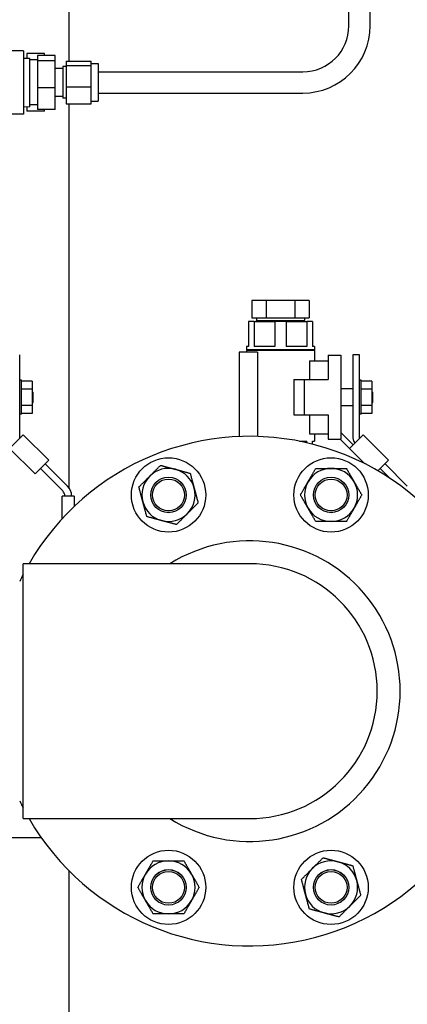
# Model space of a CAD drawing. Header units: inches. Extents: x 24 to 1128, y -58 to 748.
# Tile 110 of 256: x 235 to 242, y 195 to 212. Entities that reach past the tile are written whole.
import ezdxf

# ---------------------------------------------------------------- set-up
doc = ezdxf.new("R2010")
doc.units = ezdxf.units.IN
doc.header["$LTSCALE"] = 32
doc.header["$MEASUREMENT"] = 0
doc.layers.add('Dimension (ANSI)', color=7, linetype='Continuous', lineweight=25)
doc.layers.add('Visible (ANSI)', color=7, linetype='Continuous', lineweight=30)
doc.styles.add('Note Text (ANSI)', font='tahoma.ttf')
doc.dimstyles.new('SB Fraction-16 (ANSI)', dxfattribs={"dimscale": 32, "dimtxt": 0.125, "dimasz": 0.098425, "dimexe": 0.125, "dimexo": 0.0625, "dimgap": 0.031496, "dimtad": 0, "dimtih": 1, "dimtoh": 1, "dimdec": 4, "dimrnd": 1e-08, "dimzin": 0, "dimdsep": 46, "dimlunit": 5, "dimtxsty": 'Note Text (ANSI)', "dimcen": 0.09, "dimdle": 0.393701, "dimclrd": 256, "dimclre": 256, "dimclrt": 256, "dimadec": 0, "dimazin": 3, "dimtfac": 0.96, "dimtofl": 0, "dimtmove": 0, "dimatfit": 3, "dimfxl": 1, "dimfrac": 2, "dimtolj": 1, "dimtzin": 12, "dimlwd": -1, "dimlwe": -1, "dimarcsym": 0})

# ---------------------------------------------------------------- blocks, each defined once
blk = doc.blocks.new('*D17')
at = {"layer": 'Defpoints', "color": 0, "transparency": 16777216}
for p in [(257.225, 333.734), (233.912, 171.734), (300.059, 171.734)]:
    blk.add_point(p, dxfattribs=at)
at = {"layer": 'Dimension (ANSI)', "transparency": 16777216}
for p, q in [((259.225, 333.734), (304.059, 333.734)), ((300.059, 330.584), (300.059, 258.825)), ((300.059, 174.883), (300.059, 252.643)), ((235.912, 171.734), (304.059, 171.734))]:
    blk.add_line(p, q, dxfattribs=at)
for points in [[(299.534, 330.584), (300.584, 330.584), (300.059, 333.734)], [(299.534, 174.883), (300.584, 174.883), (300.059, 171.734)]]:
    blk.add_solid(points, dxfattribs=at)
at = {"layer": 'Dimension (ANSI)', "transparency": 16777216, "insert": (295.979, 257.817), "char_height": 4, "attachment_point": 1, "style": 'Note Text (ANSI)'}
blk.add_mtext('\\A1;162', dxfattribs=at)

msp = doc.modelspace()

# ---------------------------------------------------------------- linework, layer by layer
at = {"layer": 'Visible (ANSI)'}
for p, q in [((240.78667, 212.10867), (240.78667, 217.40867)), ((241.16167, 212.10867), (241.16167, 217.40867)), ((235.84967, 211.48434), (235.84967, 216.17117)), ((235.03967, 211.66867), (234.09967, 211.66867)), ((235.03967, 211.66867), (235.03967, 210.54867)), ((235.40967, 211.61674), (235.09967, 211.61674)), ((235.09967, 211.61674), (235.09967, 211.53643)), ((235.40967, 211.58644), (235.40967, 211.61674)), ((235.03967, 211.53455), (235.14667, 211.5379)), ((235.14667, 211.5379), (235.14667, 210.67944)), ((235.28967, 211.50517), (235.14667, 211.50517)), ((235.28967, 211.58644), (235.28967, 211.4897)), ((235.59983, 211.58644), (235.28967, 211.58644)), ((235.28967, 211.4897), (235.28967, 211.01193)), ((235.59983, 211.4897), (235.28967, 211.4897)), ((235.59983, 211.4897), (235.59983, 211.58644)), ((235.59983, 211.01193), (235.59983, 211.4897)), ((235.79667, 211.48434), (235.79667, 211.40827)), ((235.79667, 211.48434), (236.23369, 211.48434)), ((236.23369, 211.40827), (236.23369, 211.48434)), ((236.23369, 211.44267), (236.35967, 211.44267)), ((236.35967, 211.44267), (236.35967, 210.77467)), ((235.73762, 211.35617), (235.59983, 211.35617)), ((235.73762, 211.38927), (235.73762, 210.82807)), ((235.79667, 211.38927), (235.73762, 211.38927)), ((235.79667, 211.40827), (235.79667, 211.0326)), ((235.79667, 211.40827), (236.23369, 211.40827)), ((236.23369, 211.0326), (236.23369, 211.40827)), ((236.35967, 211.29617), (239.97417, 211.29617)), ((235.28967, 211.01193), (235.28967, 210.63089)), ((235.59983, 211.01193), (235.28967, 211.01193)), ((235.59983, 210.63089), (235.59983, 211.01193)), ((235.79667, 211.0326), (235.79667, 210.733)), ((235.79667, 211.0326), (236.23369, 211.0326)), ((236.23369, 210.733), (236.23369, 211.0326)), ((236.35967, 210.92117), (239.97417, 210.92117)), ((235.73762, 210.86117), (235.59983, 210.86117)), ((235.79667, 210.82807), (235.73762, 210.82807)), ((236.23369, 210.77467), (236.35967, 210.77467)), ((235.03967, 210.68279), (235.14667, 210.67944)), ((235.09967, 210.68091), (235.09967, 210.6006)), ((235.40967, 210.6006), (235.09967, 210.6006)), ((235.28967, 210.71217), (235.14667, 210.71217)), ((235.59983, 210.63089), (235.28967, 210.63089)), ((235.40967, 210.6006), (235.40967, 210.63089)), ((235.79667, 210.733), (236.23369, 210.733)), ((235.84967, 203.94175), (235.84967, 210.733)), ((235.03967, 210.54867), (234.16462, 210.54867)), ((239.0716, 207.25867), (239.0716, 206.94867)), ((239.32564, 207.25867), (239.0716, 207.25867)), ((239.83371, 207.25867), (239.32564, 207.25867)), ((239.32564, 207.25867), (239.32564, 206.94867)), ((240.08774, 207.25867), (239.83371, 207.25867)), ((239.83371, 207.25867), (239.83371, 206.94867)), ((240.08774, 207.25867), (240.08774, 206.94867)), ((239.0716, 206.94867), (239.32564, 206.94867)), ((239.15576, 206.94867), (239.15576, 206.90485)), ((239.32564, 206.94867), (239.83371, 206.94867)), ((239.83371, 206.94867), (240.08774, 206.94867)), ((240.00359, 206.94867), (240.00359, 206.90485)), ((239.11513, 206.88867), (239.01717, 206.88867)), ((239.01717, 206.88867), (239.01717, 206.44667)), ((239.11513, 206.88867), (239.11513, 206.44667)), ((239.11513, 206.88867), (239.48171, 206.88867)), ((239.15576, 206.90485), (240.00359, 206.90485)), ((239.15626, 206.88867), (239.15576, 206.90485)), ((239.67763, 206.88867), (239.48171, 206.88867)), ((239.48171, 206.88867), (239.48171, 206.44667)), ((239.67763, 206.88867), (239.67763, 206.44667)), ((239.67763, 206.88867), (240.04421, 206.88867)), ((240.00308, 206.88867), (240.00359, 206.90485)), ((240.14217, 206.88867), (240.04421, 206.88867)), ((240.04421, 206.88867), (240.04421, 206.44667)), ((240.14217, 206.88867), (240.14217, 206.44667)), ((239.01717, 206.44667), (238.97867, 206.44667)), ((238.97867, 206.44667), (238.97867, 206.38667)), ((239.48171, 206.44667), (239.11513, 206.44667)), ((240.04421, 206.44667), (239.67763, 206.44667)), ((240.18067, 206.44667), (240.14217, 206.44667)), ((240.18067, 206.44667), (240.18067, 206.38667)), ((234.97527, 206.29867), (234.97467, 206.29867)), ((234.97527, 204.82321), (234.97527, 206.29867)), ((239.17028, 206.34667), (238.84867, 206.34667)), ((238.84867, 206.34667), (238.84867, 204.85472)), ((240.18067, 206.38667), (238.97867, 206.38667)), ((240.18067, 206.37667), (238.97867, 206.37667)), ((238.97867, 206.37667), (238.97867, 206.34667)), ((238.98467, 206.38667), (238.98467, 206.37667)), ((239.17028, 206.34667), (239.17028, 204.8567)), ((240.17467, 206.38667), (240.17467, 206.37667)), ((240.18067, 206.37667), (240.18067, 206.19167)), ((240.42167, 206.29067), (240.64367, 206.29067)), ((240.42167, 206.29067), (240.42167, 205.86067)), ((240.64367, 206.29067), (240.64367, 204.80667)), ((240.97527, 206.29867), (240.85567, 206.29867)), ((240.85567, 206.29867), (240.85567, 204.86626)), ((240.97527, 204.82321), (240.97527, 206.29867)), ((240.09334, 206.19167), (240.09334, 205.86067)), ((240.09334, 206.19167), (240.42167, 206.19167)), ((235.00627, 205.84967), (234.97527, 205.84967)), ((235.00627, 205.24767), (235.00627, 205.84967)), ((235.19377, 205.83417), (235.00627, 205.83417)), ((235.19377, 205.83417), (235.19377, 205.69142)), ((239.81267, 205.86067), (239.81267, 205.23667)), ((239.81267, 205.86067), (240.00067, 205.86067)), ((240.00067, 205.86067), (240.42167, 205.86067)), ((240.00067, 205.23667), (240.00067, 205.86067)), ((240.85567, 205.69742), (240.64367, 205.69742)), ((241.00627, 205.84967), (240.97527, 205.84967)), ((241.00627, 205.24767), (241.00627, 205.84967)), ((241.19377, 205.83417), (241.00627, 205.83417)), ((241.19377, 205.83417), (241.19377, 205.69142)), ((235.19377, 205.69142), (235.00627, 205.69142)), ((235.19377, 205.69142), (235.19377, 205.40592)), ((235.19377, 205.64067), (235.20967, 205.64067)), ((235.20967, 205.45667), (235.20967, 205.64067)), ((241.19377, 205.69142), (241.00627, 205.69142)), ((241.19377, 205.69142), (241.19377, 205.40592)), ((241.19377, 205.64067), (241.20967, 205.64067)), ((241.20967, 205.45667), (241.20967, 205.64067)), ((235.19377, 205.40592), (235.00627, 205.40592)), ((235.19377, 205.45667), (235.20967, 205.45667)), ((235.19377, 205.40592), (235.19377, 205.26317)), ((240.85567, 205.39992), (240.64367, 205.39992)), ((241.19377, 205.40592), (241.00627, 205.40592)), ((241.19377, 205.45667), (241.20967, 205.45667)), ((241.19377, 205.40592), (241.19377, 205.26317)), ((235.00627, 205.24767), (234.97527, 205.24767)), ((235.19377, 205.26317), (235.00627, 205.26317)), ((239.81267, 205.23667), (240.00067, 205.23667)), ((240.00067, 205.23667), (240.42167, 205.23667)), ((240.09334, 205.23667), (240.09334, 204.90567)), ((240.42167, 205.23667), (240.42167, 204.80667)), ((241.00627, 205.24767), (240.97527, 205.24767)), ((241.19377, 205.26317), (241.00627, 205.26317)), ((235.0387, 204.88664), (234.79694, 204.64488)), ((235.48771, 204.43762), (235.0387, 204.88664)), ((240.09334, 204.90567), (240.42167, 204.90567)), ((240.18067, 204.90567), (240.18067, 204.77267)), ((240.24885, 204.90567), (240.24885, 204.90297)), ((240.24885, 204.90297), (240.42167, 204.90297)), ((240.86037, 204.7083), (240.64367, 204.925)), ((241.0387, 204.88664), (240.79694, 204.64488)), ((241.48771, 204.43762), (241.0387, 204.88664)), ((239.91273, 204.77267), (240.04421, 204.77267)), ((240.04421, 204.74454), (240.04421, 204.77267)), ((240.14217, 204.72089), (240.14217, 204.77267)), ((240.14217, 204.77267), (240.18067, 204.77267)), ((240.42167, 204.80667), (240.64367, 204.80667)), ((240.63515, 204.80667), (240.79694, 204.64488)), ((234.79694, 204.64488), (235.24595, 204.19586)), ((240.79694, 204.64488), (241.06691, 204.37491)), ((235.24595, 204.19586), (235.48771, 204.43762)), ((235.81805, 203.98043), (235.42428, 204.3742)), ((241.29901, 204.24892), (241.48771, 204.43762)), ((241.81805, 203.98043), (241.42428, 204.3742)), ((235.33971, 204.28963), (235.73506, 203.89428)), ((241.33971, 204.28963), (241.51293, 204.11641)), ((235.75467, 203.80167), (235.72467, 203.80167)), ((235.72467, 203.40454), (235.72467, 203.80167)), ((235.90827, 203.80167), (235.75467, 203.80167)), ((235.77167, 203.80589), (235.77167, 203.80167)), ((235.89127, 203.80167), (235.89127, 203.80366)), ((235.93827, 203.80167), (235.90827, 203.80167)), ((235.93827, 203.80167), (235.93827, 203.62162)), ((235.03717, 198.10867), (235.03717, 202.60867)), ((239.03717, 202.60867), (235.03717, 202.60867)), ((235.03717, 198.10867), (239.03717, 198.10867)), ((235.35724, 197.76867), (233.14467, 197.76867)), ((235.84967, 185.86817), (235.84967, 197.18222))]:
    msp.add_line(p, q, dxfattribs=at)
for centre, radius in [((237.60211, 203.82322), 0.65625), ((240.47223, 203.82322), 0.65625), ((237.60211, 203.82322), 0.31271), ((237.60211, 203.82322), 0.3125), ((240.47223, 203.82322), 0.31271), ((240.47223, 203.82322), 0.3125), ((237.60211, 203.82322), 0.2812), ((240.47223, 203.82322), 0.2812), ((237.60211, 196.89412), 0.65625), ((240.47223, 196.89412), 0.65625), ((237.60211, 196.89412), 0.31271), ((237.60211, 196.89412), 0.3125), ((237.60211, 196.89412), 0.2812), ((240.47223, 196.89412), 0.31271), ((240.47223, 196.89412), 0.3125), ((240.47223, 196.89412), 0.2812)]:
    msp.add_circle(centre, radius, dxfattribs=at)
for centre, radius, start, end in [((239.97417, 212.10867), 1.1875, 270, 0), ((239.97417, 212.10867), 0.8125, 270, 0), ((239.03717, 200.35867), 4.5, 210, 150), ((241.10567, 204.86626), 0.25, 180, 210.696901), ((237.60211, 203.82322), 0.46875, 135, 195), ((237.60211, 203.82322), 0.46875, 75, 135), ((237.60211, 203.82322), 0.46875, 15, 75), ((240.47223, 203.82322), 0.46875, 90, 150), ((240.47223, 203.82322), 0.46875, 30, 90), ((235.64127, 203.80366), 0.25, 0, 45), ((240.47223, 203.82322), 0.46875, 150, 210), ((240.47223, 203.82322), 0.46875, 330, 30), ((235.64667, 203.80589), 0.125, 0, 45), ((237.60211, 203.82322), 0.46875, 315, 15), ((237.60211, 203.82322), 0.46875, 195, 255), ((237.60211, 203.82322), 0.46875, 255, 315), ((240.47223, 203.82322), 0.46875, 210, 270), ((240.47223, 203.82322), 0.46875, 270, 330), ((239.03717, 200.35867), 2.655, 237.936214, 122.063786), ((239.03717, 200.35867), 2.25, 270, 90), ((239.03717, 200.35867), 4.5, 152.733956, 154.525631), ((239.03717, 200.35867), 4.5, 205.474369, 207.266044), ((237.60211, 196.89412), 0.46875, 90, 150), ((237.60211, 196.89412), 0.46875, 30, 90), ((240.47223, 196.89412), 0.46875, 75, 135), ((240.47223, 196.89412), 0.46875, 135, 195), ((240.47223, 196.89412), 0.46875, 15, 75), ((237.60211, 196.89412), 0.46875, 150, 210), ((237.60211, 196.89412), 0.46875, 330, 30), ((240.47223, 196.89412), 0.46875, 315, 15), ((237.60211, 196.89412), 0.46875, 210, 270), ((237.60211, 196.89412), 0.46875, 270, 330), ((240.47223, 196.89412), 0.46875, 195, 255), ((240.47223, 196.89412), 0.46875, 255, 315)]:
    msp.add_arc(centre, radius, start, end, dxfattribs=at)
for points in [[(237.27065, 204.15467), (237.35947, 204.24349), (237.46202, 204.34604)], [(237.46202, 204.34604), (237.60211, 204.3085), (237.72343, 204.276)], [(237.07929, 203.96331), (237.18184, 204.06586), (237.27065, 204.15467)], [(237.72343, 204.276), (237.84475, 204.24349), (237.98484, 204.20595)], [(237.98484, 204.20595), (238.02238, 204.06586), (238.05489, 203.94454)], [(240.06629, 204.05759), (240.12909, 204.16637), (240.2016, 204.29197)], [(240.2016, 204.29197), (240.34663, 204.29197), (240.47223, 204.29197)], [(240.47223, 204.29197), (240.59784, 204.29197), (240.74287, 204.29197)], [(240.74287, 204.29197), (240.81538, 204.16637), (240.87818, 204.05759)], [(237.14933, 203.7019), (237.11682, 203.82322), (237.07929, 203.96331)], [(239.93097, 203.82322), (240.00348, 203.94882), (240.06629, 204.05759)], [(240.87818, 204.05759), (240.94098, 203.94882), (241.0135, 203.82322)], [(238.05489, 203.94454), (238.08739, 203.82322), (238.12493, 203.68313)], [(240.06629, 203.58884), (240.00348, 203.69762), (239.93097, 203.82322)], [(241.0135, 203.82322), (240.94098, 203.69762), (240.87818, 203.58884)], [(237.21938, 203.44048), (237.18184, 203.58057), (237.14933, 203.7019)], [(238.12493, 203.68313), (238.02238, 203.58057), (237.93357, 203.49176)], [(237.48079, 203.37044), (237.35947, 203.40295), (237.21938, 203.44048)], [(237.93357, 203.49176), (237.84475, 203.40295), (237.7422, 203.3004)], [(240.2016, 203.35447), (240.12909, 203.48007), (240.06629, 203.58884)], [(240.87818, 203.58884), (240.81538, 203.48007), (240.74287, 203.35447)], [(237.7422, 203.3004), (237.60211, 203.33793), (237.48079, 203.37044)], [(240.47223, 203.35447), (240.34663, 203.35447), (240.2016, 203.35447)], [(240.74287, 203.35447), (240.59784, 203.35447), (240.47223, 203.35447)], [(237.19616, 197.1285), (237.25896, 197.23727), (237.33148, 197.36287)], [(237.33148, 197.36287), (237.47651, 197.36287), (237.60211, 197.36287)], [(237.60211, 197.36287), (237.72771, 197.36287), (237.87274, 197.36287)], [(237.87274, 197.36287), (237.94526, 197.23727), (238.00806, 197.1285)], [(240.14078, 197.22558), (240.22959, 197.31439), (240.33214, 197.41694)], [(240.33214, 197.41694), (240.47223, 197.37941), (240.59356, 197.3469)], [(239.94941, 197.03421), (240.05196, 197.13676), (240.14078, 197.22558)], [(240.59356, 197.3469), (240.71488, 197.31439), (240.85497, 197.27685)], [(240.85497, 197.27685), (240.8925, 197.13676), (240.92501, 197.01544)], [(237.06084, 196.89412), (237.13336, 197.01972), (237.19616, 197.1285)], [(238.00806, 197.1285), (238.07086, 197.01972), (238.14337, 196.89412)], [(240.01946, 196.7728), (239.98695, 196.89412), (239.94941, 197.03421)], [(240.92501, 197.01544), (240.95752, 196.89412), (240.99506, 196.75403)], [(237.19616, 196.65975), (237.13336, 196.76852), (237.06084, 196.89412)], [(238.14337, 196.89412), (238.07086, 196.76852), (238.00806, 196.65975)], [(237.33148, 196.42537), (237.25896, 196.55097), (237.19616, 196.65975)], [(238.00806, 196.65975), (237.94526, 196.55097), (237.87274, 196.42537)], [(240.0895, 196.51139), (240.05196, 196.65148), (240.01946, 196.7728)], [(240.99506, 196.75403), (240.8925, 196.65148), (240.80369, 196.56266)], [(240.35091, 196.44134), (240.22959, 196.47385), (240.0895, 196.51139)], [(240.80369, 196.56266), (240.71488, 196.47385), (240.61232, 196.3713)], [(237.60211, 196.42537), (237.47651, 196.42537), (237.33148, 196.42537)], [(237.87274, 196.42537), (237.72771, 196.42537), (237.60211, 196.42537)], [(240.61232, 196.3713), (240.47223, 196.40884), (240.35091, 196.44134)]]:
    msp.add_rational_spline(points, [1, 1.0379548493, 1], degree=2, dxfattribs=at)

# ---------------------------------------------------------------- dimensions: what is measured, and where the dimension line sits
at = {"layer": 'Dimension (ANSI)'}
dim = msp.add_linear_dim(base=(300.05932, 171.73367), p1=(257.22467, 333.73367), p2=(233.91217, 171.73367), angle=90, dimstyle='SB Fraction-16 (ANSI)', override={"dimgap": 0.031496, "dimdec": 4, "dimtol": 0, "dimlim": 0, "dimtp": 0, "dimtm": 0, "dimtdec": 2, "dimatfit": 1}, dxfattribs=at)
dim.commit()
dim.dimension.update_dxf_attribs({"geometry": '*D17', "text_midpoint": (300.05932, 255.73367), "dimtype": 160})

doc.saveas('drawing.dxf')
